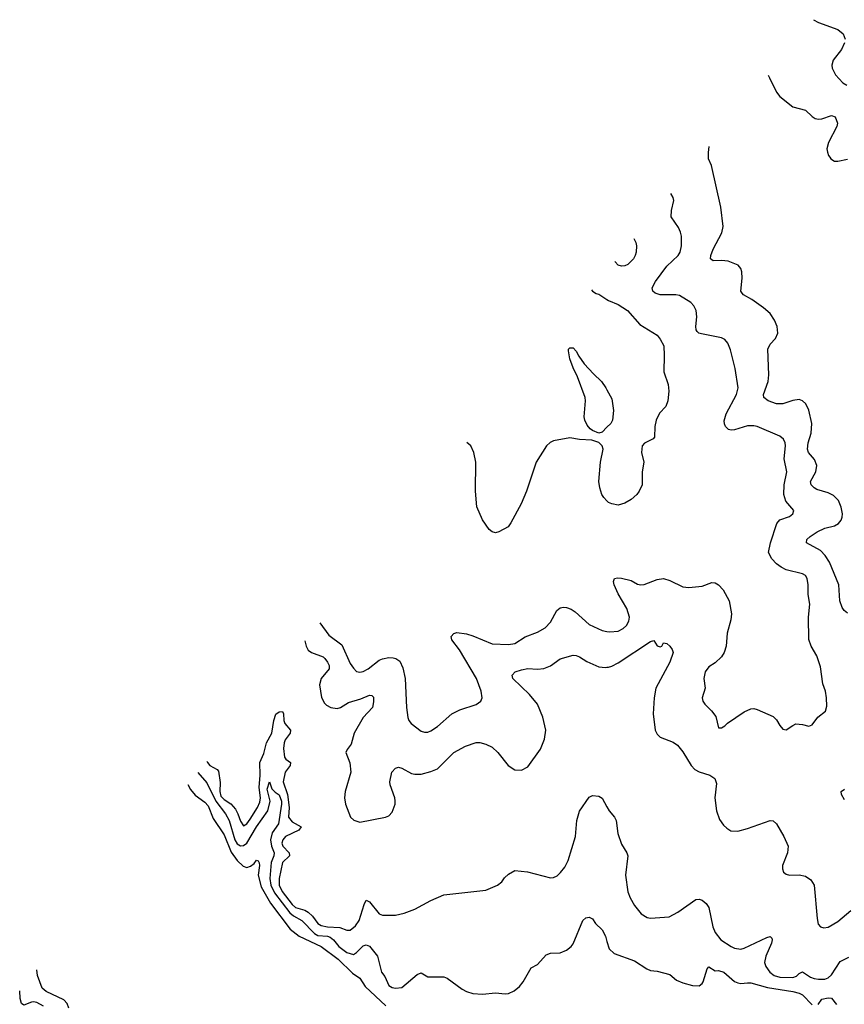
# Model space of a CAD drawing. Header units: inches. Extents: x 1934316 to 2140091, y 524953 to 667329.
# Tile 126 of 256: x 1976364 to 1981470, y 604751 to 610851. Entities that reach past the tile are written whole.
import ezdxf

# ---------------------------------------------------------------- set-up
doc = ezdxf.new("R2010")
doc.units = ezdxf.units.IN
doc.header["$MEASUREMENT"] = 0
for name, color, linetype in [('B9670', 7, 'Continuous'), ('B9680', 7, 'Continuous'), ('B9681', 7, 'Continuous')]:
    doc.layers.add(name, color=color, linetype=linetype)

msp = doc.modelspace()

# ---------------------------------------------------------------- linework, layer by layer
at = {"layer": 'B9670', "color": 5}
for points, elevation in [([(1979903.8, 609176.9), (1979910, 609169.2), (1979934, 609154), (1979950, 609149.6), (1980000, 609117.8)], 360), ([(1980000, 608326), (1979970, 608295.6), (1979950, 608289.3), (1979910, 608305.6), (1979896.4, 608316.4), (1979878, 608338), (1979863, 608370), (1979858.7, 608390), (1979866.6, 608490), (1979864.5, 608510), (1979818.6, 608638.6), (1979790, 608694), (1979769.3, 608750.7), (1979761.2, 608798.8), (1979762, 608810), (1979770, 608818), (1979790, 608818), (1979810, 608798), (1979826.2, 608766.2), (1979859, 608719), (1979916.1, 608656.1), (1979966.8, 608610), (1979994, 608570), (1980000, 608558.7)], 360), ([(1980000, 607870.7), (1979980.7, 607890), (1979968.2, 607910), (1979955.5, 607950), (1979950.6, 607990), (1979960.7, 608110), (1979976, 608190), (1979971.3, 608210), (1979950.6, 608230.6), (1979906.9, 608246.9), (1979830, 608250.4), (1979770, 608259.5), (1979670, 608241.6), (1979648, 608232), (1979625.2, 608210), (1979561.2, 608110), (1979502.7, 607930), (1979469.4, 607850.6), (1979405.6, 607734.4), (1979388, 607710), (1979330, 607678), (1979310, 607672), (1979290, 607678), (1979270, 607692), (1979230, 607752), (1979193.7, 607833.7), (1979185.5, 607930), (1979188, 608110), (1979176.3, 608170), (1979157.3, 608210), (1979131.8, 608230.9)], 360), ([(1978221.8, 607114.5), (1978278.4, 607038.4), (1978357.6, 606977.6), (1978410, 606863.1), (1978430, 606833.4), (1978450, 606813.4), (1978470, 606809.1), (1978490, 606812.3), (1978520.4, 606830), (1978590, 606883.9), (1978610, 606892.3), (1978650, 606899.1), (1978677.1, 606897.1), (1978693.7, 606893.7), (1978716.7, 606876.7), (1978735.5, 606835.5), (1978751.3, 606770), (1978759.2, 606590), (1978767.3, 606527.3), (1978773.4, 606510), (1978788.4, 606490), (1978850, 606443.1), (1978870, 606436), (1978890, 606436), (1978910, 606444.6), (1978950, 606472.6), (1979038.7, 606550), (1979090, 606574.9), (1979190.8, 606609.2), (1979218.4, 606630), (1979227.6, 606650), (1979222, 606690), (1979192.6, 606770), (1979086.1, 606946.1), (1979039.7, 607010), (1979036.2, 607030), (1979052.4, 607047.6), (1979070, 607055.2), (1979130, 607046.5), (1979170, 607034.7), (1979290, 606984.6), (1979390, 606980.2), (1979430, 606986.4), (1979493.3, 607026.7), (1979570, 607057.1), (1979616.6, 607083.4), (1979650, 607117.6), (1979690, 607190.4), (1979710, 607206.7), (1979730, 607210.4), (1979750, 607208.5), (1979778, 607198), (1979802.4, 607182.4), (1979890, 607104.4), (1979970, 607067.6), (1980000, 607061.4)], 340), ([(1978130.2, 607002.2), (1978138.1, 606970), (1978150, 606945.4), (1978170, 606929.5), (1978242.9, 606902.9), (1978254, 606894), (1978268.7, 606870), (1978279, 606850), (1978280.6, 606830), (1978231.1, 606770), (1978221, 606730), (1978232.6, 606652.6), (1978250, 606617.6), (1978264.1, 606604.1), (1978290, 606590.2), (1978330, 606583.2), (1978350, 606589.5), (1978399.1, 606620.9), (1978475.9, 606644.1), (1978530, 606665.8), (1978544.2, 606664.2), (1978553.4, 606653.4), (1978554.2, 606625.8), (1978547.2, 606590), (1978490, 606528.2), (1978435.2, 606430), (1978417.1, 606362.9), (1978392.2, 606330), (1978383.8, 606310), (1978407.4, 606247.4), (1978415, 606190), (1978379.7, 606070), (1978375.2, 606030), (1978380.3, 605990), (1978412.7, 605910), (1978431.7, 605891.7), (1978470, 605880.3), (1978629.7, 605910.3), (1978650, 605919.3), (1978670, 605940.7), (1978687.6, 605990), (1978687.7, 606012.3), (1978686.3, 606030), (1978658.5, 606110), (1978656, 606130), (1978668, 606190), (1978690, 606214.9), (1978710, 606219.3), (1978730, 606214.4), (1978790, 606181.7), (1978810, 606176.9), (1978850, 606177.7), (1978910, 606192.7), (1978950, 606210.3), (1979051.8, 606310), (1979123.7, 606350), (1979190, 606372.7), (1979212.4, 606372.4), (1979250, 606363.1), (1979290, 606343.7), (1979325.3, 606310), (1979388.5, 606230), (1979430, 606203.7), (1979470, 606201.3), (1979510, 606222.4), (1979589, 606331), (1979613.9, 606393.9), (1979621.4, 606450), (1979602.9, 606530), (1979569.8, 606610), (1979520.9, 606670), (1979418, 606770), (1979413.6, 606790), (1979432.3, 606810), (1979470, 606823.5), (1979510, 606831.1), (1979570, 606828.1), (1979610, 606831.6), (1979650, 606847.4), (1979710, 606891.6), (1979790, 606914.3), (1979810, 606912.7), (1979830, 606904), (1979875, 606875), (1979950, 606842.3), (1979990, 606837.7), (1980000, 606839)], 320), ([(1977522.6, 606256.7), (1977525.5, 606250), (1977541.9, 606230), (1977586.5, 606206.5), (1977595.3, 606195.3), (1977604.2, 606124.2), (1977603.7, 606070), (1977610, 606040.4), (1977630, 606018.9), (1977670, 605992.3), (1977699.6, 605959.6), (1977715.3, 605930), (1977730, 605886), (1977750, 605856.5), (1977770, 605869.3), (1977790, 605897.4), (1977835.3, 605970), (1977850, 606002.4), (1977853.9, 606030), (1977845.9, 606094.1), (1977852.6, 606170), (1977851.4, 606250), (1977874.6, 606305.4), (1977892.7, 606370), (1977925, 606430), (1977937.4, 606510), (1977950, 606548), (1977970, 606563.5), (1977990, 606564.2), (1977997.4, 606550), (1977998.6, 606510), (1978005, 606490), (1978040.2, 606450), (1978038.9, 606430), (1978007.5, 606390), (1978000.3, 606370), (1977996.5, 606336.5), (1978002.9, 606282.9), (1978011.6, 606270), (1978041.3, 606250), (1978038.2, 606230), (1978007.2, 606190), (1977994.6, 606130), (1978021.1, 606050), (1978032.8, 605970), (1978028.4, 605910), (1978050, 605881.7), (1978106, 605850), (1978092.7, 605830), (1978008.9, 605791.1), (1977992, 605770), (1977987.2, 605750), (1977992.7, 605730), (1978031.5, 605690), (1978034.4, 605670), (1977991.2, 605628.8), (1977969.5, 605530), (1977970.4, 605490), (1977987.9, 605450), (1978050.9, 605370), (1978071.5, 605351.5), (1978130, 605333.5), (1978150, 605321.2), (1978177, 605297), (1978210, 605251.3), (1978230, 605239.2), (1978270, 605230.5), (1978346.4, 605226.4), (1978390, 605210.2), (1978410, 605211.1), (1978443.7, 605236.3), (1978465.8, 605270), (1978497.4, 605370), (1978510, 605395.6), (1978530, 605386.4), (1978590, 605311.8), (1978610, 605303.2), (1978690, 605303.9), (1978744.1, 605315.9), (1978810, 605340.8), (1978910, 605394.9), (1978990, 605428.5), (1979250, 605457.3), (1979322, 605490), (1979348.7, 605510), (1979365.6, 605534.4), (1979390, 605558), (1979430, 605579.1), (1979507.6, 605572.4), (1979650, 605535), (1979670, 605535.8), (1979692.6, 605547.4), (1979712.6, 605567.4), (1979738.8, 605601.2), (1979759.1, 605640.9), (1979805.3, 605790), (1979813.3, 605890), (1979830, 605947.3), (1979890, 606034.8), (1979910, 606044), (1979950, 606040.7), (1979970, 606027.3), (1980000, 605974.9)], 280), ([(1977466.3, 606187.6), (1977523.3, 606123.3), (1977578, 606010), (1977637.6, 605930), (1977660.9, 605890), (1977695, 605770), (1977710, 605745.6), (1977730, 605733.2), (1977750, 605734.5), (1977770.3, 605749.7), (1977829.3, 605850.7), (1977899.4, 605950), (1977914.9, 606010), (1977896.9, 606083.1), (1977910, 606128.2), (1977925.2, 606085.2), (1977944.8, 606064.8), (1977970, 606047.8), (1977985.3, 606010), (1977985.7, 605990), (1977966.3, 605870), (1977927.2, 605812.8), (1977917.3, 605770), (1977922.6, 605730), (1977939.2, 605690), (1977937.1, 605670), (1977920.8, 605630), (1977912.8, 605530), (1977919.3, 605490), (1977940.9, 605440.9), (1978037.2, 605317.2), (1978058.8, 605298.8), (1978110.7, 605270.7), (1978188.6, 605190), (1978210, 605177.8), (1978270, 605173.3), (1978287, 605167), (1978306.8, 605150), (1978339.3, 605110), (1978390, 605072.7), (1978430, 605059.5), (1978450, 605070.9), (1978490, 605112.8), (1978510, 605119.3), (1978530, 605111.6), (1978579.1, 605050), (1978603.1, 604950), (1978623.6, 604923.6), (1978650, 604867.3), (1978670, 604854.8), (1978690, 604850.8), (1978730, 604854.8), (1978824.8, 604935.2), (1978850, 604946), (1978890, 604921), (1978990, 604920.7), (1979010, 604913.4), (1979103.9, 604843.9), (1979130.3, 604830.3), (1979170, 604818.4), (1979230, 604812.7), (1979310, 604821.3), (1979370, 604814.9), (1979390, 604818), (1979426.2, 604833.8), (1979458.9, 604861.1), (1979480.9, 604890), (1979530, 604976), (1979570, 604998), (1979622.7, 605057.3), (1979650, 605067.7), (1979710, 605070.8), (1979750, 605087.3), (1979779, 605110), (1979790, 605124.7), (1979849.7, 605270.3), (1979870, 605287.3), (1979890.6, 605290.6), (1979910, 605281), (1979930, 605251), (1979970, 605211.3), (1979990, 605172), (1980000, 605140.6)], 260), ([(1977405.5, 606113.1), (1977421.8, 606081.8), (1977450, 606047.1), (1977510, 606002.5), (1977530, 605981.1), (1977562, 605902), (1977630, 605800.2), (1977674, 605694), (1977710, 605641.4), (1977746.5, 605606.5), (1977770, 605599), (1977793.6, 605606.4), (1977815.9, 605624.1), (1977830, 605643.8), (1977839.5, 605639.5), (1977847, 605627), (1977847.7, 605610), (1977840.7, 605550), (1977859, 605479), (1977916.9, 605376.9), (1978037.4, 605217.4), (1978093.8, 605173.8), (1978231, 605110), (1978335, 605030), (1978423.8, 604943.8), (1978470, 604912.9), (1978502.1, 604862.1), (1978630, 604742.1)], 240), ([(1976667.9, 604727.9), (1976656.8, 604756.8), (1976637.6, 604777.6), (1976526.6, 604830), (1976503.1, 604850), (1976474, 604930), (1976469.8, 604965.1)], 240), ([(1976510, 604739.3), (1976470, 604761.4), (1976450, 604766.4), (1976436.3, 604763.7), (1976390, 604744.8), (1976375.5, 604755.5), (1976366.5, 604786.5), (1976363.7, 604834.9)], 260)]:
    msp.add_lwpolyline(points, dxfattribs=dict(at, elevation=elevation))
at = {"layer": 'B9680', "color": 5}
for points, elevation in [([(1981490, 607173.5), (1981468.3, 607190), (1981456, 607210), (1981442.7, 607250), (1981436.1, 607350), (1981378.7, 607490), (1981351.3, 607531.3), (1981322.3, 607562.3), (1981235.4, 607610), (1981238.5, 607630), (1981259.1, 607650), (1981302.4, 607677.6), (1981350, 607700.9), (1981410, 607714.3), (1981434.2, 607730), (1981449.8, 607750), (1981456.5, 607770), (1981457.8, 607790), (1981451.3, 607830), (1981433.1, 607873.1), (1981403.5, 607903.5), (1981370, 607920.7), (1981300.4, 607940.4), (1981283.9, 607950), (1981264.1, 607970), (1981261.1, 607990), (1981293.3, 608050), (1981299.3, 608090), (1981285.5, 608125.5), (1981248.7, 608168.7), (1981241.8, 608190), (1981246.4, 608230), (1981265.4, 608290), (1981269.2, 608350), (1981251, 608431), (1981231.2, 608471.2), (1981210.6, 608490.6), (1981190, 608497.2), (1981150, 608492.7), (1981088.6, 608471.4), (1981050, 608470.7), (1980997.6, 608490), (1980971.1, 608510), (1980968.9, 608530), (1980997.7, 608610), (1981003.2, 608650), (1980995.3, 608810), (1981010, 608840.4), (1981043.7, 608876.3), (1981057.6, 608910), (1981053, 608950), (1981037.4, 608990), (1981009.7, 609030), (1980970, 609065.7), (1980897.8, 609117.8), (1980846.1, 609146.1), (1980836.9, 609156.9), (1980829.7, 609170), (1980837.7, 609250), (1980835.8, 609290), (1980829.7, 609309.7), (1980812, 609330), (1980750, 609354.8), (1980710, 609359.8), (1980657.6, 609357.6), (1980640.7, 609370), (1980643.1, 609390), (1980657.6, 609430), (1980711.5, 609530), (1980718.7, 609570), (1980705.4, 609690), (1980647.1, 609947.1), (1980629.7, 609990), (1980629.4, 610000)], 320), ([(1981379.6, 610000), (1981386.7, 609990), (1981410, 609975.3), (1981430, 609974.3), (1981490, 609986)], 320), ([(1980000, 607061.4), (1980017.7, 607057.7), (1980070, 607062.4), (1980101.1, 607078.9), (1980121.9, 607098.1), (1980136.1, 607123.9), (1980139.8, 607150), (1980122.8, 607202.8), (1980070, 607293.2), (1980044.7, 607350), (1980039.6, 607370), (1980046, 607390), (1980066, 607394), (1980090, 607391.8), (1980150, 607375.6), (1980190, 607354.4), (1980210, 607348.8), (1980230, 607351.8), (1980310, 607382.7), (1980350, 607388), (1980390, 607376.5), (1980470, 607338), (1980507.3, 607332.7), (1980590, 607340.9), (1980650, 607364.9), (1980670, 607361.5), (1980690, 607349.1), (1980719.1, 607319.1), (1980755.8, 607250), (1980771.4, 607170), (1980766.9, 607133.1), (1980744.4, 607050), (1980737.3, 606970), (1980726.3, 606930), (1980710, 606902.9), (1980670, 606867), (1980630, 606842), (1980609.1, 606810.9), (1980599.5, 606770), (1980607.7, 606710), (1980590.5, 606650), (1980593, 606630), (1980605.5, 606610), (1980647.3, 606570), (1980674.2, 606534.2), (1980690, 606464.7), (1980710, 606464.7), (1980730, 606476), (1980747, 606493), (1980850, 606563), (1980890, 606581.6), (1980910, 606583), (1980930, 606578), (1981030, 606533.4), (1981050, 606514), (1981070, 606478.8), (1981090, 606454.8), (1981110, 606450.8), (1981150, 606479.1), (1981170, 606487.7), (1981210, 606484.9), (1981250, 606474.8), (1981270, 606482.8), (1981306, 606530), (1981353.6, 606566.4), (1981361, 606599), (1981359.2, 606650), (1981352.6, 606690), (1981336, 606736), (1981322, 606842), (1981299.8, 606910), (1981263.5, 606970), (1981250.9, 607010.9), (1981247.7, 607150), (1981256.5, 607230), (1981246.2, 607290), (1981246.4, 607350), (1981239.1, 607390), (1981228.5, 607408.5), (1981210, 607418.9), (1981110, 607443.5), (1981078.4, 607458.4), (1981050, 607479.6), (1981020.5, 607510), (1981001.3, 607550), (1981013.7, 607610), (1981051, 607730), (1981070, 607753.1), (1981130, 607772.7), (1981152, 607790), (1981158, 607810), (1981107.9, 607867.9), (1981095.8, 607910), (1981097.3, 607970), (1981114.6, 608050), (1981097.8, 608130), (1981104.8, 608210), (1981102.7, 608230), (1981092.4, 608252.4), (1981070.7, 608270.7), (1980929.3, 608330), (1980910, 608334.8), (1980870, 608334), (1980790, 608309.8), (1980770, 608308.2), (1980752.8, 608312.8), (1980734.5, 608330), (1980727.3, 608347.3), (1980726.2, 608366.2), (1980737.2, 608410), (1980802.5, 608530), (1980813, 608570), (1980794.8, 608690), (1980765.3, 608805.3), (1980747.6, 608847.6), (1980729.8, 608869.8), (1980710, 608880.5), (1980585.3, 608905.3), (1980569.4, 608910), (1980559.1, 608919.1), (1980551.5, 608930), (1980549.7, 608949.7), (1980556.9, 609010), (1980553, 609050), (1980538.5, 609078.5), (1980518.7, 609098.7), (1980450, 609141.7), (1980427.4, 609147.4), (1980330, 609145.6), (1980297.6, 609157.6), (1980283.6, 609170), (1980279.7, 609190), (1980300.9, 609230), (1980370, 609323.2), (1980440.3, 609390), (1980452.8, 609410), (1980462.4, 609450), (1980460.9, 609510), (1980455.2, 609535.2), (1980442.9, 609562.9), (1980398.3, 609630), (1980399.7, 609670), (1980413.3, 609730), (1980409.6, 609750), (1980395.6, 609775.3)], 340), ([(1980166.2, 609496.1), (1980178.4, 609470), (1980182.9, 609450), (1980180.5, 609410), (1980174.7, 609390), (1980164.2, 609370), (1980130, 609335.3), (1980110, 609325.2), (1980090, 609324.2), (1980070.3, 609330.3), (1980050.6, 609350), (1980049, 609353.5)], 360), ([(1980000, 609117.8), (1980010, 609111.5), (1980070, 609086.9), (1980127.8, 609050), (1980203.7, 608963.7), (1980310, 608897), (1980330, 608872.3), (1980351.2, 608830), (1980355.1, 608770), (1980352.7, 608670), (1980379, 608590), (1980384, 608550), (1980376, 608490), (1980365.2, 608454.8), (1980326.3, 608413.7), (1980304, 608370), (1980296, 608330), (1980295.1, 608264.9), (1980285.6, 608254.4), (1980232.9, 608227.1), (1980219, 608210), (1980214, 608170), (1980229, 608110), (1980219, 608050), (1980217.2, 607970), (1980199, 607930), (1980184, 607910), (1980150, 607878.8), (1980110, 607854.8), (1980070, 607842.8), (1980030, 607850.8), (1980010, 607860.7), (1980000, 607870.7)], 360), ([(1980000, 608558.7), (1980030, 608502), (1980040.7, 608430), (1980034.4, 608370), (1980023.7, 608350), (1980000, 608326)], 360), ([(1980000, 606839), (1980010, 606840.2), (1980030, 606846), (1980070, 606867.5), (1980270, 606998), (1980290, 607004.7), (1980310, 606971.3), (1980330, 606965.5), (1980339, 606970), (1980350, 606991.3), (1980370, 606986.8), (1980390, 606970.6), (1980403.8, 606950), (1980410.2, 606930), (1980389.2, 606870), (1980302.3, 606710), (1980291.7, 606650), (1980286.3, 606550), (1980299.5, 606450), (1980310, 606424), (1980330, 606405.5), (1980410, 606374.9), (1980437.1, 606357.1), (1980470, 606314.4), (1980520.9, 606230), (1980544.6, 606204.6), (1980570, 606190.2), (1980637.3, 606170), (1980667.3, 606150), (1980678.8, 606118.8), (1980669, 606030), (1980679.3, 605950), (1980696.3, 605896.3), (1980721.3, 605861.3), (1980741.6, 605841.6), (1980766.5, 605826.5), (1980810, 605822.7), (1980870, 605839.3), (1981010, 605890.2), (1981030, 605887.7), (1981049.3, 605869.3), (1981095.5, 605790), (1981122.8, 605730), (1981118.6, 605690), (1981086.7, 605610), (1981086, 605590), (1981093.4, 605570), (1981110, 605557.1), (1981130, 605551.8), (1981190, 605552.8), (1981230, 605544.7), (1981263, 605523), (1981284.1, 605490), (1981301.7, 605281.7), (1981307.8, 605247.8), (1981321.6, 605230), (1981343.9, 605223.9), (1981370, 605228.4), (1981430, 605263.2), (1981510, 605332.3)], 320), ([(1981470, 606018.2), (1981452.7, 606050), (1981449.8, 606070.2), (1981470, 606083.2)], 320), ([(1980000, 605974.9), (1980014.3, 605950), (1980047.2, 605910), (1980057.2, 605890), (1980067.9, 605810), (1980090, 605743.8), (1980123.1, 605690), (1980128.9, 605670), (1980114.7, 605550), (1980128.6, 605448.6), (1980143.6, 605410), (1980170, 605363), (1980211.3, 605311.3), (1980249.2, 605289.2), (1980270, 605284.9), (1980386.2, 605293.8), (1980439.3, 605320.7), (1980550, 605399.5), (1980570, 605403.1), (1980590, 605396.4), (1980615.1, 605375.1), (1980630, 605350.7), (1980655.2, 605230), (1980670, 605196.4), (1980704.9, 605150), (1980769, 605109), (1980790, 605099.3), (1980830, 605093.5), (1980850, 605098.2), (1980990, 605164.3), (1981010.2, 605170.2), (1981020.9, 605160.9), (1981023.6, 605150), (1981018.1, 605130), (1980983.3, 605050), (1980976.2, 605010), (1980984.4, 604984.4), (1981007.9, 604950), (1981035.8, 604930), (1981070, 604919), (1981150, 604916.4), (1981174.4, 604925.6), (1981190, 604941.5), (1981210, 604952.4), (1981259.6, 604919.6), (1981283.1, 604910), (1981310, 604905.9), (1981350, 604907.5), (1981370, 604915.7), (1981390, 604932.6), (1981444.3, 605015.7), (1981497.7, 605042.3)], 280), ([(1980000, 605140.6), (1980014.6, 605094.6), (1980044.9, 605064.9), (1980170, 605020.5), (1980246, 604970), (1980270, 604960.5), (1980310, 604956.4), (1980390, 604935.8), (1980430, 604900.4), (1980470, 604884.9), (1980530, 604866.4), (1980570, 604864.4), (1980590, 604879.3), (1980596.4, 604890), (1980620.9, 604970), (1980630, 604982.8), (1980670, 604958), (1980690, 604960.4), (1980722.8, 604950), (1980790, 604893), (1980810, 604883), (1980830, 604879.3), (1980870, 604884.9), (1980890, 604883.1), (1980994.5, 604854.5), (1981150, 604830.6), (1981190, 604819), (1981210, 604809.5), (1981270, 604747.5)], 260), ([(1981308.2, 604750), (1981330, 604783.7), (1981370, 604791.8), (1981390, 604788), (1981421.7, 604750)], 260)]:
    msp.add_lwpolyline(points, dxfattribs=dict(at, elevation=elevation))
at = {"layer": 'B9681', "color": 5}
for points, elevation in [([(1981279.7, 610851.1), (1981310, 610833.4), (1981430, 610791.4), (1981463.4, 610763.4), (1981474.7, 610730)], 340), ([(1981471.6, 610708.4), (1981452.6, 610667.4), (1981400.6, 610599.4), (1981392.4, 610570), (1981394.9, 610550), (1981414.9, 610510), (1981460.4, 610460.4), (1981485.7, 610445.7)], 340), ([(1980997.8, 610508.1), (1981005.8, 610490), (1981050, 610401.3), (1981070, 610374.3), (1981150, 610311.6), (1981230, 610291.6), (1981270, 610252), (1981290, 610238.3), (1981310, 610234.7), (1981330, 610237.5), (1981390, 610257.3), (1981413.4, 610250), (1981427.7, 610210), (1981423.2, 610190), (1981371.8, 610090), (1981362, 610050), (1981365.3, 610030), (1981372.4, 610010), (1981379.6, 610000)], 320), ([(1980629.4, 610000), (1980628.5, 610028.5), (1980633.8, 610065.1)], 320)]:
    msp.add_lwpolyline(points, dxfattribs=dict(at, elevation=elevation))

doc.saveas('drawing.dxf')
